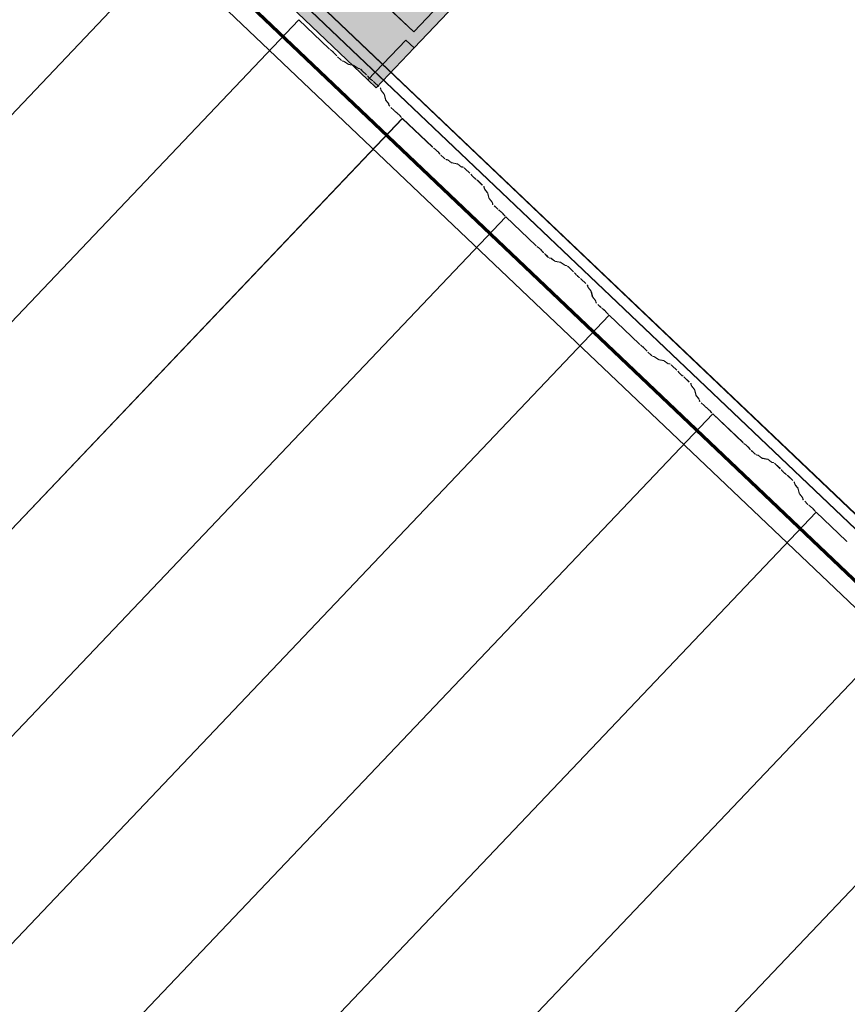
# Model space of a CAD drawing. Header units: metres. Extents: x 32343131.6 to 32343183.7, y 5699223.3 to 5699275.1.
# Tile 175 of 190: x 32343170.2 to 32343172.3, y 5699251 to 5699253.6. Entities that reach past the tile are written whole.
import ezdxf

# ---------------------------------------------------------------- set-up
doc = ezdxf.new("R2010")
doc.units = ezdxf.units.M
for name, color, linetype, lineweight in [('0-1', 7, 'Continuous', 5), ('A-DETL-GENF', 7, 'Continuous', 18), ('E-LITE-EQPM', 7, 'Continuous', 50)]:
    doc.layers.add(name, color=color, linetype=linetype, lineweight=lineweight)
for name, color, linetype, lineweight, true_color in [('A-DETL-GENF-1', 2, 'Continuous', 50, 0xffff00), ('A-DETL-GENF-2', 9, 'Continuous', 50, 0x808080), ('A-ROOF-1', 7, 'Continuous', 5, 0xcccccc), ('E-POWR-CNDT-1', 5, 'Continuous', 70, 0x0000ff), ('S-BEAM-1', 7, 'Continuous', 5, 0xcccccc)]:
    doc.layers.add(name, color=color, linetype=linetype, lineweight=lineweight, true_color=true_color)

# ---------------------------------------------------------------- blocks, each defined once
blk = doc.blocks.new('Wasserleitblech - Wasserleitblech-3545865-TGA_190_LP5_GR_DA-TGA-01_G_')
at = {"layer": 'A-ROOF-1'}
for p, q in [((105.953, -7.7157), (71.177, 25.3695)), ((71.1777, 25.3702), (105.9537, -7.715)), ((105.9336, -7.7361), (71.1576, 25.3491)), ((105.9341, -7.7355), (71.1582, 25.3497)), ((97.0963, 0.4653), (91.352, 5.9303)), ((97.0963, 0.4653), (91.352, 5.9303))]:
    blk.add_line(p, q, dxfattribs=at)
blk = doc.blocks.new('ARC_190_LPX_FM_Stellplätze_rvt-1-TGA_190_LP5_GR_DA-TGA-01_G_')
at = {"layer": 'S-BEAM-1'}
for p, q in [((32343162.3711, 5699245.1439), (32343170.6334, 5699253.8284)), ((32343162.3711, 5699245.1439), (32343170.6334, 5699253.8284)), ((32343162.3712, 5699245.144), (32343170.6334, 5699253.8285)), ((32343162.3712, 5699245.144), (32343170.6334, 5699253.8285)), ((32343162.6428, 5699244.8854), (32343170.905, 5699253.5699)), ((32343162.6428, 5699244.8854), (32343170.905, 5699253.5699)), ((32343162.6429, 5699244.8855), (32343170.9051, 5699253.57)), ((32343162.6429, 5699244.8855), (32343170.9051, 5699253.57)), ((32343170.905, 5699253.5699), (32343170.9051, 5699253.57)), ((32343170.9051, 5699253.57), (32343170.905, 5699253.5699)), ((32343170.9839, 5699253.4949), (32343170.905, 5699253.5699)), ((32343170.9051, 5699253.57), (32343170.984, 5699253.495)), ((32343170.9871, 5699253.4922), (32343170.9919, 5699253.4884)), ((32343170.9926, 5699253.4876), (32343170.9878, 5699253.4914)), ((32343171.0028, 5699253.4772), (32343170.9987, 5699253.4818)), ((32343170.9996, 5699253.4811), (32343171.0036, 5699253.4766)), ((32343171.014, 5699253.4663), (32343171.0065, 5699253.4734)), ((32343171.0066, 5699253.4735), (32343171.0141, 5699253.4664)), ((32343171.0187, 5699253.4626), (32343171.0231, 5699253.4617)), ((32343171.0242, 5699253.4607), (32343171.0198, 5699253.4616)), ((32343171.0241, 5699253.4611), (32343171.0333, 5699253.4545)), ((32343171.0342, 5699253.4535), (32343171.025, 5699253.4602)), ((32343171.0341, 5699253.454), (32343171.0486, 5699253.4511)), ((32343171.0497, 5699253.45), (32343171.0352, 5699253.453)), ((32343171.0496, 5699253.4505), (32343171.0588, 5699253.4438)), ((32343171.0597, 5699253.4429), (32343171.0505, 5699253.4496)), ((32343171.0596, 5699253.4434), (32343171.0646, 5699253.4424)), ((32343171.0656, 5699253.4413), (32343171.0607, 5699253.4423)), ((32343171.0826, 5699253.4258), (32343171.0702, 5699253.4375)), ((32343171.0703, 5699253.4376), (32343171.0826, 5699253.4259)), ((32343171.0878, 5699253.42), (32343171.086, 5699253.4222)), ((32343171.0869, 5699253.4214), (32343171.0887, 5699253.4192)), ((32343171.0959, 5699253.4124), (32343171.0982, 5699253.4107)), ((32343171.099, 5699253.4098), (32343171.0968, 5699253.4115)), ((32343171.1151, 5699253.3949), (32343171.1028, 5699253.4066)), ((32343171.1029, 5699253.4067), (32343171.1152, 5699253.3949)), ((32343171.1203, 5699253.3856), (32343171.1191, 5699253.3904)), ((32343171.1202, 5699253.3894), (32343171.1214, 5699253.3845)), ((32343171.1281, 5699253.3757), (32343171.121, 5699253.3846)), ((32343171.1219, 5699253.3838), (32343171.1291, 5699253.3749)), ((32343171.1322, 5699253.3606), (32343171.1286, 5699253.3749)), ((32343171.1297, 5699253.3739), (32343171.1333, 5699253.3596)), ((32343171.14, 5699253.3508), (32343171.1329, 5699253.3597)), ((32343171.1338, 5699253.3589), (32343171.1409, 5699253.35)), ((32343171.1416, 5699253.3456), (32343171.1405, 5699253.35)), ((32343171.1416, 5699253.349), (32343171.1427, 5699253.3446)), ((32343171.1541, 5699253.333), (32343171.1466, 5699253.3401)), ((32343171.1467, 5699253.3402), (32343171.1542, 5699253.3331)), ((32343162.9144, 5699244.6269), (32343171.1767, 5699253.3114)), ((32343162.9144, 5699244.6269), (32343171.1767, 5699253.3114)), ((32343162.9145, 5699244.627), (32343171.1768, 5699253.3115)), ((32343162.9145, 5699244.627), (32343171.1768, 5699253.3115)), ((32343171.1574, 5699253.3302), (32343171.1621, 5699253.3264)), ((32343171.1628, 5699253.3256), (32343171.1581, 5699253.3294)), ((32343171.173, 5699253.3152), (32343171.169, 5699253.3198)), ((32343171.1698, 5699253.3191), (32343171.1739, 5699253.3146)), ((32343171.1767, 5699253.3114), (32343171.1768, 5699253.3115)), ((32343171.1768, 5699253.3115), (32343171.1767, 5699253.3114)), ((32343171.2555, 5699253.2365), (32343171.1767, 5699253.3114)), ((32343171.1768, 5699253.3115), (32343171.2556, 5699253.2366)), ((32343171.2588, 5699253.2337), (32343171.2636, 5699253.2299)), ((32343171.2643, 5699253.2291), (32343171.2595, 5699253.2329)), ((32343171.2745, 5699253.2187), (32343171.2704, 5699253.2233)), ((32343171.2713, 5699253.2226), (32343171.2753, 5699253.2181)), ((32343171.2782, 5699253.215), (32343171.2858, 5699253.2079)), ((32343171.2857, 5699253.2078), (32343171.2782, 5699253.2149)), ((32343171.2904, 5699253.2041), (32343171.2948, 5699253.2032)), ((32343171.2959, 5699253.2022), (32343171.2914, 5699253.2031)), ((32343171.2958, 5699253.2026), (32343171.305, 5699253.196)), ((32343171.3059, 5699253.1951), (32343171.2967, 5699253.2017)), ((32343171.3058, 5699253.1955), (32343171.3203, 5699253.1926)), ((32343171.3214, 5699253.1915), (32343171.3069, 5699253.1945)), ((32343171.3213, 5699253.192), (32343171.3305, 5699253.1853)), ((32343171.3314, 5699253.1844), (32343171.3222, 5699253.1911)), ((32343171.3313, 5699253.1849), (32343171.3362, 5699253.1839)), ((32343171.3373, 5699253.1828), (32343171.3324, 5699253.1838)), ((32343171.3542, 5699253.1673), (32343171.3419, 5699253.1791)), ((32343171.342, 5699253.1792), (32343171.3543, 5699253.1674)), ((32343171.3595, 5699253.1616), (32343171.3577, 5699253.1638)), ((32343171.3586, 5699253.163), (32343171.3604, 5699253.1608)), ((32343171.3676, 5699253.1539), (32343171.3699, 5699253.1523)), ((32343171.3707, 5699253.1514), (32343171.3684, 5699253.153)), ((32343171.3868, 5699253.1364), (32343171.3745, 5699253.1481)), ((32343171.3746, 5699253.1482), (32343171.3869, 5699253.1365)), ((32343171.392, 5699253.1271), (32343171.3908, 5699253.132)), ((32343171.3919, 5699253.1309), (32343171.3931, 5699253.1261)), ((32343171.3998, 5699253.1172), (32343171.3927, 5699253.1261)), ((32343171.3936, 5699253.1253), (32343171.4007, 5699253.1164)), ((32343171.4039, 5699253.1022), (32343171.4003, 5699253.1165)), ((32343171.4014, 5699253.1155), (32343171.405, 5699253.1012)), ((32343171.4117, 5699253.0923), (32343171.4046, 5699253.1012)), ((32343171.4055, 5699253.1004), (32343171.4126, 5699253.0915)), ((32343171.4133, 5699253.0872), (32343171.4122, 5699253.0916)), ((32343171.4133, 5699253.0905), (32343171.4144, 5699253.0861)), ((32343171.4258, 5699253.0745), (32343171.4183, 5699253.0816)), ((32343171.4184, 5699253.0817), (32343171.4259, 5699253.0746)), ((32343163.1861, 5699244.3685), (32343171.4484, 5699253.053)), ((32343163.1861, 5699244.3685), (32343171.4484, 5699253.053)), ((32343163.1862, 5699244.3685), (32343171.4485, 5699253.0531)), ((32343163.1862, 5699244.3685), (32343171.4485, 5699253.0531)), ((32343171.4291, 5699253.0718), (32343171.4338, 5699253.068)), ((32343171.4345, 5699253.0672), (32343171.4298, 5699253.071)), ((32343171.4447, 5699253.0568), (32343171.4407, 5699253.0613)), ((32343171.4415, 5699253.0607), (32343171.4455, 5699253.0561)), ((32343171.4484, 5699253.053), (32343171.4485, 5699253.0531)), ((32343171.4485, 5699253.0531), (32343171.4484, 5699253.053)), ((32343171.5272, 5699252.978), (32343171.4484, 5699253.053)), ((32343171.4485, 5699253.0531), (32343171.5273, 5699252.9781)), ((32343171.5305, 5699252.9753), (32343171.5353, 5699252.9715)), ((32343171.536, 5699252.9707), (32343171.5312, 5699252.9745)), ((32343171.5461, 5699252.9603), (32343171.5421, 5699252.9648)), ((32343171.5429, 5699252.9642), (32343171.547, 5699252.9596)), ((32343171.5574, 5699252.9493), (32343171.5498, 5699252.9565)), ((32343171.5499, 5699252.9566), (32343171.5575, 5699252.9494)), ((32343171.5621, 5699252.9456), (32343171.5665, 5699252.9447)), ((32343171.5676, 5699252.9437), (32343171.5631, 5699252.9446)), ((32343171.5675, 5699252.9442), (32343171.5767, 5699252.9375)), ((32343171.5776, 5699252.9366), (32343171.5684, 5699252.9432)), ((32343171.5775, 5699252.937), (32343171.592, 5699252.9341)), ((32343171.5931, 5699252.9331), (32343171.5786, 5699252.936)), ((32343171.593, 5699252.9335), (32343171.6022, 5699252.9269)), ((32343171.6031, 5699252.9259), (32343171.5938, 5699252.9326)), ((32343171.603, 5699252.9264), (32343171.6079, 5699252.9254)), ((32343171.609, 5699252.9244), (32343171.6041, 5699252.9254)), ((32343171.6259, 5699252.9089), (32343171.6136, 5699252.9206)), ((32343171.6137, 5699252.9207), (32343171.626, 5699252.909)), ((32343171.6312, 5699252.9031), (32343171.6294, 5699252.9053)), ((32343171.6303, 5699252.9045), (32343171.6321, 5699252.9023)), ((32343171.6393, 5699252.8955), (32343171.6416, 5699252.8938)), ((32343171.6424, 5699252.8929), (32343171.6401, 5699252.8946)), ((32343171.6462, 5699252.8897), (32343171.6586, 5699252.878)), ((32343171.6585, 5699252.8779), (32343171.6462, 5699252.8896)), ((32343171.6637, 5699252.8686), (32343171.6625, 5699252.8735)), ((32343171.6636, 5699252.8725), (32343171.6648, 5699252.8676)), ((32343171.6715, 5699252.8588), (32343171.6644, 5699252.8676)), ((32343171.6653, 5699252.8668), (32343171.6724, 5699252.8579)), ((32343171.6756, 5699252.8437), (32343171.672, 5699252.858)), ((32343171.6731, 5699252.857), (32343171.6767, 5699252.8427)), ((32343171.6834, 5699252.8339), (32343171.6762, 5699252.8427)), ((32343171.6772, 5699252.8419), (32343171.6843, 5699252.833)), ((32343171.685, 5699252.8287), (32343171.6839, 5699252.8331)), ((32343171.685, 5699252.8321), (32343171.6861, 5699252.8277)), ((32343171.6975, 5699252.816), (32343171.69, 5699252.8232)), ((32343171.6901, 5699252.8232), (32343171.6976, 5699252.8161)), ((32343163.4578, 5699244.11), (32343171.7201, 5699252.7945)), ((32343163.4578, 5699244.11), (32343171.7201, 5699252.7945)), ((32343163.4579, 5699244.1101), (32343171.7202, 5699252.7946)), ((32343163.4579, 5699244.1101), (32343171.7202, 5699252.7946)), ((32343171.7008, 5699252.8133), (32343171.7055, 5699252.8095)), ((32343171.7062, 5699252.8087), (32343171.7015, 5699252.8125)), ((32343171.7164, 5699252.7983), (32343171.7124, 5699252.8028)), ((32343171.7132, 5699252.8022), (32343171.7172, 5699252.7976)), ((32343171.7201, 5699252.7945), (32343171.7202, 5699252.7946)), ((32343171.7202, 5699252.7946), (32343171.7201, 5699252.7945)), ((32343171.7989, 5699252.7195), (32343171.7201, 5699252.7945)), ((32343171.7202, 5699252.7946), (32343171.799, 5699252.7196)), ((32343171.8022, 5699252.7168), (32343171.8069, 5699252.713)), ((32343171.8077, 5699252.7122), (32343171.8029, 5699252.716)), ((32343171.8178, 5699252.7018), (32343171.8138, 5699252.7063)), ((32343171.8146, 5699252.7057), (32343171.8187, 5699252.7011)), ((32343171.829, 5699252.6908), (32343171.8215, 5699252.698)), ((32343171.8216, 5699252.6981), (32343171.8291, 5699252.6909)), ((32343171.8338, 5699252.6872), (32343171.8382, 5699252.6863)), ((32343171.8393, 5699252.6852), (32343171.8348, 5699252.6861)), ((32343171.8392, 5699252.6857), (32343171.8484, 5699252.679)), ((32343171.8493, 5699252.6781), (32343171.8401, 5699252.6848)), ((32343171.8492, 5699252.6786), (32343171.8637, 5699252.6756)), ((32343171.8647, 5699252.6746), (32343171.8503, 5699252.6775)), ((32343171.8647, 5699252.675), (32343171.8739, 5699252.6684)), ((32343171.8747, 5699252.6675), (32343171.8655, 5699252.6741)), ((32343171.8747, 5699252.6679), (32343171.8796, 5699252.6669)), ((32343171.8807, 5699252.6659), (32343171.8757, 5699252.6669)), ((32343171.8976, 5699252.6504), (32343171.8853, 5699252.6621)), ((32343171.8854, 5699252.6622), (32343171.8977, 5699252.6505)), ((32343171.9028, 5699252.6446), (32343171.9011, 5699252.6468)), ((32343171.902, 5699252.646), (32343171.9038, 5699252.6438)), ((32343171.911, 5699252.637), (32343171.9133, 5699252.6353)), ((32343171.9141, 5699252.6344), (32343171.9118, 5699252.6361)), ((32343171.9302, 5699252.6194), (32343171.9178, 5699252.6311)), ((32343171.9179, 5699252.6312), (32343171.9303, 5699252.6195)), ((32343171.9354, 5699252.6101), (32343171.9342, 5699252.615)), ((32343171.9353, 5699252.614), (32343171.9365, 5699252.6091)), ((32343171.9431, 5699252.6003), (32343171.936, 5699252.6092)), ((32343171.937, 5699252.6083), (32343171.9441, 5699252.5995)), ((32343171.9473, 5699252.5852), (32343171.9437, 5699252.5995)), ((32343171.9447, 5699252.5985), (32343171.9484, 5699252.5842)), ((32343171.955, 5699252.5754), (32343171.9479, 5699252.5842)), ((32343171.9489, 5699252.5834), (32343171.956, 5699252.5746)), ((32343171.9567, 5699252.5702), (32343171.9556, 5699252.5746)), ((32343171.9566, 5699252.5736), (32343171.9578, 5699252.5692)), ((32343171.9692, 5699252.5575), (32343171.9617, 5699252.5647)), ((32343171.9618, 5699252.5648), (32343171.9693, 5699252.5576)), ((32343163.7295, 5699243.8515), (32343171.9918, 5699252.536)), ((32343163.7295, 5699243.8515), (32343171.9918, 5699252.536)), ((32343163.7296, 5699243.8516), (32343171.9919, 5699252.5361)), ((32343163.7296, 5699243.8516), (32343171.9919, 5699252.5361)), ((32343171.9724, 5699252.5548), (32343171.9772, 5699252.551)), ((32343171.9779, 5699252.5502), (32343171.9732, 5699252.554)), ((32343171.9881, 5699252.5398), (32343171.9841, 5699252.5444)), ((32343171.9849, 5699252.5437), (32343171.9889, 5699252.5391)), ((32343171.9918, 5699252.536), (32343171.9919, 5699252.5361)), ((32343171.9919, 5699252.5361), (32343171.9918, 5699252.536)), ((32343172.0706, 5699252.461), (32343171.9918, 5699252.536)), ((32343171.9919, 5699252.5361), (32343172.0707, 5699252.4611)), ((32343172.0739, 5699252.4583), (32343172.0786, 5699252.4545)), ((32343172.0793, 5699252.4537), (32343172.0746, 5699252.4575)), ((32343172.0895, 5699252.4433), (32343172.0855, 5699252.4479)), ((32343172.0863, 5699252.4472), (32343172.0903, 5699252.4426)), ((32343172.1007, 5699252.4324), (32343172.0932, 5699252.4395)), ((32343172.0933, 5699252.4396), (32343172.1008, 5699252.4325)), ((32343172.1054, 5699252.4287), (32343172.1099, 5699252.4278)), ((32343172.111, 5699252.4268), (32343172.1065, 5699252.4277)), ((32343172.1109, 5699252.4272), (32343172.1201, 5699252.4205)), ((32343172.121, 5699252.4196), (32343172.1118, 5699252.4263)), ((32343172.1209, 5699252.4201), (32343172.1354, 5699252.4171)), ((32343172.1364, 5699252.4161), (32343172.122, 5699252.419)), ((32343172.1364, 5699252.4166), (32343172.1456, 5699252.4099)), ((32343172.1464, 5699252.409), (32343172.1372, 5699252.4156)), ((32343172.1464, 5699252.4094), (32343172.1513, 5699252.4084)), ((32343172.1524, 5699252.4074), (32343172.1474, 5699252.4084)), ((32343172.1693, 5699252.3919), (32343172.157, 5699252.4036)), ((32343172.1571, 5699252.4037), (32343172.1694, 5699252.392)), ((32343172.1745, 5699252.3861), (32343172.1727, 5699252.3883)), ((32343172.1737, 5699252.3875), (32343172.1755, 5699252.3853)), ((32343172.1827, 5699252.3785), (32343172.1849, 5699252.3768)), ((32343172.1858, 5699252.3759), (32343172.1835, 5699252.3776)), ((32343172.2019, 5699252.3609), (32343172.1895, 5699252.3727)), ((32343172.1896, 5699252.3728), (32343172.2019, 5699252.361)), ((32343172.2071, 5699252.3516), (32343172.2059, 5699252.3565)), ((32343172.2069, 5699252.3555), (32343172.2082, 5699252.3506)), ((32343172.2148, 5699252.3418), (32343172.2077, 5699252.3507)), ((32343172.2087, 5699252.3499), (32343172.2158, 5699252.341)), ((32343172.219, 5699252.3267), (32343172.2153, 5699252.341)), ((32343172.2164, 5699252.34), (32343172.2201, 5699252.3257)), ((32343172.2267, 5699252.3169), (32343172.2196, 5699252.3258)), ((32343172.2206, 5699252.3249), (32343172.2277, 5699252.3161)), ((32343172.2284, 5699252.3117), (32343172.2272, 5699252.3161)), ((32343172.2283, 5699252.3151), (32343172.2294, 5699252.3107)), ((32343172.2334, 5699252.3063), (32343172.241, 5699252.2991)), ((32343172.2409, 5699252.299), (32343172.2334, 5699252.3062)), ((32343164.0012, 5699243.593), (32343172.2635, 5699252.2775)), ((32343164.0012, 5699243.593), (32343172.2635, 5699252.2775)), ((32343164.0013, 5699243.5931), (32343172.2636, 5699252.2776)), ((32343164.0013, 5699243.5931), (32343172.2636, 5699252.2776)), ((32343172.2441, 5699252.2963), (32343172.2489, 5699252.2925)), ((32343172.2496, 5699252.2917), (32343172.2448, 5699252.2955)), ((32343172.2598, 5699252.2813), (32343172.2557, 5699252.2859)), ((32343172.2566, 5699252.2852), (32343172.2606, 5699252.2807)), ((32343172.2635, 5699252.2775), (32343172.2636, 5699252.2776)), ((32343172.2636, 5699252.2776), (32343172.2635, 5699252.2775)), ((32343172.3423, 5699252.2025), (32343172.2635, 5699252.2775)), ((32343172.2636, 5699252.2776), (32343172.3424, 5699252.2026)), ((32343164.2729, 5699243.3345), (32343172.5352, 5699252.0191)), ((32343164.2729, 5699243.3345), (32343172.5352, 5699252.0191)), ((32343164.273, 5699243.3346), (32343172.5353, 5699252.0192)), ((32343164.273, 5699243.3346), (32343172.5353, 5699252.0192)), ((32343164.5446, 5699243.0761), (32343172.8069, 5699251.7606)), ((32343164.5446, 5699243.0761), (32343172.8069, 5699251.7606)), ((32343164.5447, 5699243.0762), (32343172.8069, 5699251.7607)), ((32343164.5447, 5699243.0762), (32343172.8069, 5699251.7607))]:
    blk.add_line(p, q, dxfattribs=at)
for centre, major_axis, ratio, start_param, end_param in [((32343170.9843, 5699253.4954), (-0.00543, 0.00517), 0.087156, 1.570796, 2.355303), ((32343170.9843, 5699253.4954), (-0.00435, 0.00414), 0.087156, 1.570796, 2.355298), ((32343170.9954, 5699253.4844), (-0.00543, 0.00517), 0.087156, 3.927883, 5.496895), ((32343170.9954, 5699253.4844), (-0.00435, 0.00414), 0.087156, 3.927883, 5.496895), ((32343171.0069, 5699253.4739), (-0.00543, 0.00517), 0.087156, 0.786293, 1.570797), ((32343171.0069, 5699253.4739), (-0.00435, 0.00414), 0.087156, 0.78629, 1.570797), ((32343171.0144, 5699253.4668), (-0.00543, 0.00517), 0.087156, 1.570797, 3.003604), ((32343171.0144, 5699253.4668), (-0.00435, 0.00414), 0.087156, 1.570797, 3.003603), ((32343171.0285, 5699253.4565), (-0.00543, 0.00517), 0.087156, 5.711274, 6.145196), ((32343171.0285, 5699253.4565), (-0.00435, 0.00414), 0.087156, 5.711273, 6.145197), ((32343171.0299, 5699253.4581), (-0.00435, 0.00414), 0.087156, 2.569681, 3.003601), ((32343171.0299, 5699253.4581), (-0.00543, 0.00517), 0.087156, 2.569685, 3.003603), ((32343171.0539, 5699253.4459), (-0.00543, 0.00517), 0.087156, 5.711274, 6.145196), ((32343171.0539, 5699253.4459), (-0.00435, 0.00414), 0.087156, 5.711273, 6.145199), ((32343171.0554, 5699253.4475), (-0.00435, 0.00414), 0.087156, 2.56968, 3.0036), ((32343171.0554, 5699253.4475), (-0.00543, 0.00517), 0.087156, 2.569685, 3.003604), ((32343171.0699, 5699253.4372), (-0.00543, 0.00517), 0.087156, 4.712389, 6.145196), ((32343171.0699, 5699253.4372), (-0.00435, 0.00414), 0.087156, 4.712389, 6.145195), ((32343171.0822, 5699253.4254), (-0.00435, 0.00414), 0.087156, 3.74101, 4.712389), ((32343171.0822, 5699253.4254), (-0.00543, 0.00517), 0.087156, 3.741008, 4.712389), ((32343171.0925, 5699253.416), (-0.00543, 0.00517), 0.087155, 0.599417, 2.542176), ((32343171.0925, 5699253.416), (-0.00435, 0.00414), 0.087156, 0.599417, 2.542181), ((32343171.1024, 5699253.4062), (-0.00543, 0.00517), 0.087155, 4.712389, 5.683768), ((32343171.1024, 5699253.4062), (-0.00435, 0.00414), 0.087156, 4.712389, 5.683771), ((32343171.1147, 5699253.3945), (-0.00435, 0.00414), 0.087156, 3.279581, 4.712389), ((32343171.1147, 5699253.3945), (-0.00543, 0.00517), 0.087156, 3.279587, 4.712389), ((32343171.1258, 5699253.3805), (-0.00543, 0.00517), 0.087156, 0.137992, 0.571912), ((32343171.1258, 5699253.3805), (-0.00435, 0.00414), 0.087156, 0.137989, 0.571915), ((32343171.1242, 5699253.379), (-0.00435, 0.00414), 0.087156, 3.279581, 3.713501), ((32343171.1242, 5699253.379), (-0.00543, 0.00517), 0.087155, 3.279583, 3.713505), ((32343171.1377, 5699253.3556), (-0.00543, 0.00517), 0.087156, 0.137993, 0.571912), ((32343171.1377, 5699253.3556), (-0.00435, 0.00414), 0.087156, 0.137989, 0.571913), ((32343171.1361, 5699253.3541), (-0.00435, 0.00414), 0.087156, 3.279581, 3.713507), ((32343171.1361, 5699253.3541), (-0.00543, 0.00517), 0.087156, 3.279583, 3.713505), ((32343171.1471, 5699253.3406), (-0.00543, 0.00517), 0.087156, 0.137994, 1.570796), ((32343171.1471, 5699253.3406), (-0.00435, 0.00414), 0.087156, 0.137988, 1.570796), ((32343171.1546, 5699253.3334), (-0.00543, 0.00517), 0.087156, 1.570796, 2.355303), ((32343171.1546, 5699253.3334), (-0.00435, 0.00414), 0.087156, 1.570796, 2.355299), ((32343171.1657, 5699253.3225), (-0.00543, 0.00517), 0.087156, 3.92788, 5.496895), ((32343171.1657, 5699253.3225), (-0.00435, 0.00414), 0.087156, 3.927883, 5.496898), ((32343171.1772, 5699253.3119), (-0.00543, 0.00517), 0.087156, 0.786289, 1.570796), ((32343171.1772, 5699253.3119), (-0.00435, 0.00414), 0.087156, 0.78629, 1.570796), ((32343171.256, 5699253.2369), (-0.00543, 0.00517), 0.087156, 1.570796, 2.355303), ((32343171.256, 5699253.2369), (-0.00435, 0.00414), 0.087155, 1.570796, 2.355298), ((32343171.2671, 5699253.226), (-0.00543, 0.00517), 0.087156, 3.927882, 5.496895), ((32343171.2671, 5699253.226), (-0.00435, 0.00414), 0.087156, 3.927882, 5.496894), ((32343171.2786, 5699253.2154), (-0.00543, 0.00517), 0.087156, 0.786292, 1.570796), ((32343171.2786, 5699253.2154), (-0.00435, 0.00414), 0.087156, 0.78629, 1.570796), ((32343171.2861, 5699253.2083), (-0.00543, 0.00517), 0.087156, 1.570797, 3.003604), ((32343171.2861, 5699253.2083), (-0.00435, 0.00414), 0.087156, 1.570797, 3.003601), ((32343171.3001, 5699253.198), (-0.00543, 0.00517), 0.087156, 5.711274, 6.145196), ((32343171.3001, 5699253.198), (-0.00435, 0.00414), 0.087156, 5.711273, 6.1452), ((32343171.3016, 5699253.1997), (-0.00435, 0.00414), 0.087156, 2.569681, 3.003605), ((32343171.3016, 5699253.1997), (-0.00543, 0.00517), 0.087156, 2.569682, 3.003603), ((32343171.3256, 5699253.1874), (-0.00543, 0.00517), 0.087156, 5.711274, 6.145196), ((32343171.3256, 5699253.1874), (-0.00435, 0.00414), 0.087156, 5.711273, 6.145197), ((32343171.327, 5699253.189), (-0.00435, 0.00414), 0.087156, 2.569681, 3.003602), ((32343171.327, 5699253.189), (-0.00543, 0.00517), 0.087156, 2.569685, 3.003603), ((32343171.3416, 5699253.1787), (-0.00543, 0.00517), 0.087156, 4.712389, 6.145196), ((32343171.3416, 5699253.1787), (-0.00435, 0.00414), 0.087156, 4.712389, 6.145196), ((32343171.3539, 5699253.167), (-0.00435, 0.00414), 0.087156, 3.741009, 4.712389), ((32343171.3539, 5699253.167), (-0.00543, 0.00517), 0.087156, 3.741008, 4.712389), ((32343171.3642, 5699253.1576), (-0.00543, 0.00517), 0.087156, 0.599418, 2.542176), ((32343171.3642, 5699253.1576), (-0.00435, 0.00414), 0.087155, 0.599418, 2.542176), ((32343171.3741, 5699253.1477), (-0.00543, 0.00517), 0.087155, 4.712389, 5.683768), ((32343171.3741, 5699253.1477), (-0.00435, 0.00414), 0.087156, 4.712389, 5.683765), ((32343171.3864, 5699253.136), (-0.00435, 0.00414), 0.087156, 3.279581, 4.712389), ((32343171.3864, 5699253.136), (-0.00543, 0.00517), 0.087156, 3.279584, 4.712389), ((32343171.3975, 5699253.122), (-0.00543, 0.00517), 0.087156, 0.137992, 0.571912), ((32343171.3975, 5699253.122), (-0.00435, 0.00414), 0.087155, 0.13799, 0.571917), ((32343171.3959, 5699253.1205), (-0.00435, 0.00414), 0.087156, 3.279581, 3.713503), ((32343171.3959, 5699253.1205), (-0.00543, 0.00517), 0.087155, 3.279582, 3.713505), ((32343171.4094, 5699253.0971), (-0.00543, 0.00517), 0.087156, 0.13799, 0.571912), ((32343171.4094, 5699253.0971), (-0.00435, 0.00414), 0.087156, 0.137989, 0.571914), ((32343171.4078, 5699253.0956), (-0.00435, 0.00414), 0.087156, 3.279581, 3.713502), ((32343171.4078, 5699253.0956), (-0.00543, 0.00517), 0.087156, 3.279581, 3.713505), ((32343171.4187, 5699253.0821), (-0.00543, 0.00517), 0.087156, 0.137994, 1.570796), ((32343171.4187, 5699253.0821), (-0.00435, 0.00414), 0.087156, 0.137989, 1.570796), ((32343171.4263, 5699253.075), (-0.00543, 0.00517), 0.087156, 1.570797, 2.355303), ((32343171.4263, 5699253.075), (-0.00435, 0.00414), 0.087156, 1.570797, 2.355304), ((32343171.4374, 5699253.064), (-0.00543, 0.00517), 0.087156, 3.927882, 5.496895), ((32343171.4374, 5699253.064), (-0.00435, 0.00414), 0.087156, 3.927883, 5.496898), ((32343171.4489, 5699253.0534), (-0.00543, 0.00517), 0.087156, 0.786287, 1.570796), ((32343171.4489, 5699253.0534), (-0.00435, 0.00414), 0.087156, 0.78629, 1.570796), ((32343171.5277, 5699252.9785), (-0.00543, 0.00517), 0.087156, 1.570796, 2.355303), ((32343171.5277, 5699252.9785), (-0.00435, 0.00414), 0.087156, 1.570796, 2.355306), ((32343171.5388, 5699252.9675), (-0.00543, 0.00517), 0.087156, 3.927883, 5.496895), ((32343171.5388, 5699252.9675), (-0.00435, 0.00414), 0.087156, 3.927883, 5.496894), ((32343171.5503, 5699252.9569), (-0.00543, 0.00517), 0.087156, 0.786289, 1.570796), ((32343171.5503, 5699252.9569), (-0.00435, 0.00414), 0.087156, 0.78629, 1.570796), ((32343171.5578, 5699252.9498), (-0.00543, 0.00517), 0.087156, 1.570796, 3.003604), ((32343171.5578, 5699252.9498), (-0.00435, 0.00414), 0.087156, 1.570796, 3.003607), ((32343171.5718, 5699252.9396), (-0.00543, 0.00517), 0.087156, 5.711274, 6.145196), ((32343171.5718, 5699252.9396), (-0.00435, 0.00414), 0.087156, 5.711273, 6.145199), ((32343171.5733, 5699252.9412), (-0.00435, 0.00414), 0.087156, 2.56968, 3.003606), ((32343171.5733, 5699252.9412), (-0.00543, 0.00517), 0.087156, 2.569681, 3.003604), ((32343171.5973, 5699252.9289), (-0.00543, 0.00517), 0.087156, 5.711274, 6.145196), ((32343171.5973, 5699252.9289), (-0.00435, 0.00414), 0.087156, 5.711273, 6.145198), ((32343171.5987, 5699252.9305), (-0.00435, 0.00414), 0.087156, 2.569681, 3.003605), ((32343171.5987, 5699252.9305), (-0.00543, 0.00517), 0.087156, 2.569683, 3.003603), ((32343171.6132, 5699252.9202), (-0.00543, 0.00517), 0.087156, 4.712389, 6.145196), ((32343171.6132, 5699252.9202), (-0.00435, 0.00414), 0.087156, 4.712389, 6.145196), ((32343171.6256, 5699252.9085), (-0.00435, 0.00414), 0.087156, 3.741009, 4.712389), ((32343171.6256, 5699252.9085), (-0.00543, 0.00517), 0.087156, 3.741008, 4.712389), ((32343171.6359, 5699252.8991), (-0.00543, 0.00517), 0.087156, 0.599419, 2.542175), ((32343171.6359, 5699252.8991), (-0.00435, 0.00414), 0.087156, 0.599417, 2.542175), ((32343171.6458, 5699252.8892), (-0.00543, 0.00517), 0.087156, 4.712389, 5.683768), ((32343171.6458, 5699252.8892), (-0.00435, 0.00414), 0.087156, 4.712389, 5.68377), ((32343171.6581, 5699252.8775), (-0.00435, 0.00414), 0.087155, 3.279582, 4.712389), ((32343171.6581, 5699252.8775), (-0.00543, 0.00517), 0.087156, 3.279579, 4.712389), ((32343171.6692, 5699252.8635), (-0.00543, 0.00517), 0.087155, 0.137991, 0.571912), ((32343171.6692, 5699252.8635), (-0.00435, 0.00414), 0.087156, 0.137988, 0.571913), ((32343171.6676, 5699252.862), (-0.00435, 0.00414), 0.087155, 3.279582, 3.713505), ((32343171.6676, 5699252.862), (-0.00543, 0.00517), 0.087156, 3.279581, 3.713505), ((32343171.6811, 5699252.8386), (-0.00543, 0.00517), 0.087156, 0.137988, 0.571912), ((32343171.6811, 5699252.8386), (-0.00435, 0.00414), 0.087156, 0.137989, 0.571913), ((32343171.6795, 5699252.8371), (-0.00435, 0.00414), 0.087156, 3.279581, 3.713502), ((32343171.6795, 5699252.8371), (-0.00543, 0.00517), 0.087156, 3.27958, 3.713505), ((32343171.6904, 5699252.8236), (-0.00543, 0.00517), 0.087156, 0.13799, 1.570796), ((32343171.6904, 5699252.8236), (-0.00435, 0.00414), 0.087156, 0.137989, 1.570796), ((32343171.6979, 5699252.8165), (-0.00543, 0.00517), 0.087156, 1.570797, 2.355303), ((32343171.6979, 5699252.8165), (-0.00435, 0.00414), 0.087156, 1.570796, 2.355302), ((32343171.709, 5699252.8055), (-0.00543, 0.00517), 0.087156, 3.92788, 5.496895), ((32343171.709, 5699252.8055), (-0.00435, 0.00414), 0.087156, 3.927883, 5.496895), ((32343171.7206, 5699252.795), (-0.00543, 0.00517), 0.087156, 0.786288, 1.570796), ((32343171.7206, 5699252.795), (-0.00435, 0.00414), 0.087155, 0.786291, 1.570797), ((32343171.7994, 5699252.72), (-0.00543, 0.00517), 0.087155, 1.570797, 2.355303), ((32343171.7994, 5699252.72), (-0.00435, 0.00414), 0.087156, 1.570797, 2.355306), ((32343171.8105, 5699252.709), (-0.00543, 0.00517), 0.087156, 3.927884, 5.496895), ((32343171.8105, 5699252.709), (-0.00435, 0.00414), 0.087156, 3.927883, 5.496894), ((32343171.822, 5699252.6985), (-0.00543, 0.00517), 0.087156, 0.786291, 1.570796), ((32343171.822, 5699252.6985), (-0.00435, 0.00414), 0.087156, 0.78629, 1.570796), ((32343171.8295, 5699252.6913), (-0.00543, 0.00517), 0.087156, 1.570796, 3.003604), ((32343171.8295, 5699252.6913), (-0.00435, 0.00414), 0.087156, 1.570796, 3.003607), ((32343171.8435, 5699252.6811), (-0.00543, 0.00517), 0.087156, 5.711275, 6.145196), ((32343171.8435, 5699252.6811), (-0.00435, 0.00414), 0.087156, 5.711273, 6.145197), ((32343171.8449, 5699252.6827), (-0.00435, 0.00414), 0.087156, 2.569681, 3.003607), ((32343171.8449, 5699252.6827), (-0.00543, 0.00517), 0.087156, 2.569681, 3.003604), ((32343171.869, 5699252.6704), (-0.00543, 0.00517), 0.087156, 5.711275, 6.145196), ((32343171.869, 5699252.6704), (-0.00435, 0.00414), 0.087156, 5.711273, 6.145198), ((32343171.8704, 5699252.6721), (-0.00435, 0.00414), 0.087156, 2.56968, 3.003605), ((32343171.8704, 5699252.6721), (-0.00543, 0.00517), 0.087156, 2.569681, 3.003604), ((32343171.8849, 5699252.6617), (-0.00543, 0.00517), 0.087156, 4.712389, 6.145196), ((32343171.8849, 5699252.6617), (-0.00435, 0.00414), 0.087156, 4.712389, 6.145203), ((32343171.8973, 5699252.65), (-0.00435, 0.00414), 0.087155, 3.741011, 4.71239), ((32343171.8973, 5699252.65), (-0.00543, 0.00517), 0.087155, 3.741013, 4.71239), ((32343171.9076, 5699252.6406), (-0.00543, 0.00517), 0.087156, 0.599421, 2.542175), ((32343171.9076, 5699252.6406), (-0.00435, 0.00414), 0.087156, 0.599417, 2.542175), ((32343171.9175, 5699252.6308), (-0.00543, 0.00517), 0.087156, 4.712389, 5.683768), ((32343171.9175, 5699252.6308), (-0.00435, 0.00414), 0.087156, 4.712389, 5.68377), ((32343171.9298, 5699252.619), (-0.00435, 0.00414), 0.087155, 3.279582, 4.712389), ((32343171.9298, 5699252.619), (-0.00543, 0.00517), 0.087156, 3.27958, 4.712389), ((32343171.9409, 5699252.6051), (-0.00543, 0.00517), 0.087155, 0.137987, 0.571912), ((32343171.9409, 5699252.6051), (-0.00435, 0.00414), 0.087156, 0.137988, 0.571915), ((32343171.9393, 5699252.6036), (-0.00435, 0.00414), 0.087156, 3.279582, 3.713504), ((32343171.9393, 5699252.6036), (-0.00543, 0.00517), 0.087156, 3.279577, 3.713505), ((32343171.9527, 5699252.5801), (-0.00543, 0.00517), 0.087156, 0.137985, 0.571912), ((32343171.9527, 5699252.5801), (-0.00435, 0.00414), 0.087156, 0.137989, 0.571912), ((32343171.9512, 5699252.5786), (-0.00435, 0.00414), 0.087156, 3.279581, 3.713499), ((32343171.9512, 5699252.5786), (-0.00543, 0.00517), 0.087156, 3.279581, 3.713505), ((32343171.9621, 5699252.5651), (-0.00543, 0.00517), 0.087156, 0.137986, 1.570797), ((32343171.9621, 5699252.5651), (-0.00435, 0.00414), 0.087156, 0.137989, 1.570797), ((32343171.9696, 5699252.558), (-0.00543, 0.00517), 0.087156, 1.570796, 2.355302), ((32343171.9696, 5699252.558), (-0.00435, 0.00414), 0.087156, 1.570796, 2.355304), ((32343171.9807, 5699252.547), (-0.00543, 0.00517), 0.087156, 3.92788, 5.496895), ((32343171.9807, 5699252.547), (-0.00435, 0.00414), 0.087156, 3.927883, 5.496891), ((32343171.9922, 5699252.5365), (-0.00543, 0.00517), 0.087155, 0.786292, 1.570797), ((32343171.9922, 5699252.5365), (-0.00435, 0.00414), 0.087155, 0.78629, 1.570797), ((32343172.0711, 5699252.4615), (-0.00543, 0.00517), 0.087156, 1.570797, 2.355303), ((32343172.0711, 5699252.4615), (-0.00435, 0.00414), 0.087156, 1.570796, 2.355305), ((32343172.0822, 5699252.4505), (-0.00543, 0.00517), 0.087155, 3.927883, 5.496896), ((32343172.0822, 5699252.4505), (-0.00435, 0.00414), 0.087155, 3.927883, 5.496895), ((32343172.0937, 5699252.44), (-0.00543, 0.00517), 0.087156, 0.78629, 1.570797), ((32343172.0937, 5699252.44), (-0.00435, 0.00414), 0.087156, 0.78629, 1.570797), ((32343172.1012, 5699252.4328), (-0.00543, 0.00517), 0.087156, 1.570797, 3.003604), ((32343172.1012, 5699252.4328), (-0.00435, 0.00414), 0.087156, 1.570796, 3.003607), ((32343172.1152, 5699252.4226), (-0.00543, 0.00517), 0.087156, 5.711278, 6.145196), ((32343172.1152, 5699252.4226), (-0.00435, 0.00414), 0.087156, 5.711273, 6.145194), ((32343172.1166, 5699252.4242), (-0.00435, 0.00414), 0.087156, 2.569681, 3.003605), ((32343172.1166, 5699252.4242), (-0.00543, 0.00517), 0.087156, 2.56968, 3.003604), ((32343172.1407, 5699252.412), (-0.00543, 0.00517), 0.087156, 5.711271, 6.145196), ((32343172.1407, 5699252.412), (-0.00435, 0.00414), 0.087156, 5.711273, 6.145202), ((32343172.1421, 5699252.4136), (-0.00435, 0.00414), 0.087156, 2.569681, 3.003607), ((32343172.1421, 5699252.4136), (-0.00543, 0.00517), 0.087155, 2.569679, 3.003604), ((32343172.1566, 5699252.4033), (-0.00543, 0.00517), 0.087156, 4.712389, 6.145196), ((32343172.1566, 5699252.4033), (-0.00435, 0.00414), 0.087156, 4.712389, 6.1452), ((32343172.1689, 5699252.3915), (-0.00435, 0.00414), 0.087156, 3.74101, 4.71239), ((32343172.1689, 5699252.3915), (-0.00543, 0.00517), 0.087155, 3.741011, 4.71239), ((32343172.1793, 5699252.3821), (-0.00543, 0.00517), 0.087156, 0.599415, 2.542176), ((32343172.1793, 5699252.3821), (-0.00435, 0.00414), 0.087156, 0.599417, 2.542179), ((32343172.1892, 5699252.3723), (-0.00543, 0.00517), 0.087156, 4.712389, 5.683768), ((32343172.1892, 5699252.3723), (-0.00435, 0.00414), 0.087156, 4.712389, 5.68377), ((32343172.2015, 5699252.3606), (-0.00435, 0.00414), 0.087156, 3.279582, 4.712389), ((32343172.2015, 5699252.3606), (-0.00543, 0.00517), 0.087156, 3.27958, 4.712389), ((32343172.2125, 5699252.3466), (-0.00543, 0.00517), 0.087156, 0.137987, 0.571912), ((32343172.2125, 5699252.3466), (-0.00435, 0.00414), 0.087156, 0.137989, 0.571905), ((32343172.211, 5699252.3451), (-0.00435, 0.00414), 0.087156, 3.279581, 3.713505), ((32343172.211, 5699252.3451), (-0.00543, 0.00517), 0.087156, 3.279576, 3.713505), ((32343172.2244, 5699252.3217), (-0.00543, 0.00517), 0.087156, 0.137984, 0.571912), ((32343172.2244, 5699252.3217), (-0.00435, 0.00414), 0.087155, 0.137989, 0.571916), ((32343172.2229, 5699252.3202), (-0.00435, 0.00414), 0.087156, 3.279581, 3.713506), ((32343172.2229, 5699252.3202), (-0.00543, 0.00517), 0.087156, 3.279582, 3.713505), ((32343172.2338, 5699252.3067), (-0.00543, 0.00517), 0.087155, 0.137987, 1.570797), ((32343172.2338, 5699252.3067), (-0.00435, 0.00414), 0.087155, 0.137989, 1.570797), ((32343172.2413, 5699252.2995), (-0.00543, 0.00517), 0.087156, 1.570796, 2.355302), ((32343172.2413, 5699252.2995), (-0.00435, 0.00414), 0.087156, 1.570796, 2.355304), ((32343172.2524, 5699252.2885), (-0.00543, 0.00517), 0.087156, 3.927884, 5.496895), ((32343172.2524, 5699252.2885), (-0.00435, 0.00414), 0.087156, 3.927883, 5.496889), ((32343172.2639, 5699252.278), (-0.00543, 0.00517), 0.087155, 0.786292, 1.570797), ((32343172.2639, 5699252.278), (-0.00435, 0.00414), 0.087155, 0.78629, 1.570797), ((32343172.3427, 5699252.203), (-0.00543, 0.00517), 0.087156, 1.570796, 2.355302), ((32343172.3427, 5699252.203), (-0.00435, 0.00414), 0.087156, 1.570796, 2.355306)]:
    blk.add_ellipse(centre, major_axis=major_axis, ratio=ratio, start_param=start_param, end_param=end_param, dxfattribs=at)
at = {"layer": 'A-ROOF-1'}
blk.add_blockref('Wasserleitblech - Wasserleitblech-3545865-TGA_190_LP5_GR_DA-TGA-01_G_', (32343077.7673, 5699249.1855), dxfattribs=at)
blk = doc.blocks.new('LnPlus 40-AB7L-LR_18000-730 12G1 - Type catalog-V8-TGA_190_LP5_GR_DA-TGA-01_G_')
at = {"layer": 'A-DETL-GENF-1'}
blk.add_hatch(color=256, dxfattribs=at).paths.add_polyline_path([(-0.1406, 0.198), (-0.1406, -0.02), (0.1406, -0.02), (0.1406, 0.198)])
at = {"layer": 'A-DETL-GENF-2'}
h = blk.add_hatch(color=256, dxfattribs=at)
h.paths.add_polyline_path([(-0.1703, 0.2276), (-0.1703, -0.05), (-0.1406, -0.05), (-0.1406, -0.1944), (0.1406, -0.1944), (0.1406, -0.05), (0.1703, -0.05), (0.1703, 0.2276)])
h.paths.add_polyline_path([(0.1406, 0.198), (0.1406, -0.02), (-0.1406, -0.02), (-0.1406, 0.198)])
at = {"layer": 'E-LITE-EQPM'}
h = blk.add_hatch(color=256, dxfattribs=at)
h.paths.add_polyline_path([(-0.1703, -0.05), (-0.1703, -0.1944), (-0.1406, -0.1944), (-0.1406, -0.05)])
h.paths.add_polyline_path([(0.1406, -0.05), (0.1406, -0.1944), (0.1703, -0.1944), (0.1703, -0.05)])
at = {"layer": 'A-DETL-GENF'}
for p, q in [((0.1703, 0.2276), (-0.1703, 0.2276)), ((-0.1703, 0.2276), (-0.1703, -0.05)), ((0.1703, -0.05), (0.1703, 0.2276)), ((0.1406, 0.198), (-0.1406, 0.198)), ((-0.1406, 0.198), (-0.1406, -0.02)), ((-0.1406, -0.02), (-0.1406, 0.198)), ((-0.1406, 0.198), (0.1406, 0.198)), ((0.1406, -0.02), (0.1406, 0.198)), ((0.1406, 0.198), (0.1406, -0.02)), ((-0.1406, -0.02), (0.1406, -0.02)), ((0.1406, -0.02), (-0.1406, -0.02)), ((-0.1406, -0.05), (-0.1703, -0.05)), ((-0.1703, -0.05), (-0.1703, -0.1944)), ((-0.1703, -0.05), (-0.1406, -0.05)), ((-0.1406, -0.1944), (-0.1406, -0.05)), ((-0.1406, -0.05), (-0.1406, -0.1944)), ((0.1703, -0.05), (0.1406, -0.05)), ((0.1406, -0.05), (0.1406, -0.1944)), ((0.1406, -0.1944), (0.1406, -0.05)), ((0.1406, -0.05), (0.1703, -0.05)), ((0.1703, -0.1944), (0.1703, -0.05)), ((-0.1703, -0.1944), (-0.1406, -0.1944)), ((-0.1406, -0.1944), (0.1406, -0.1944)), ((0.1406, -0.1944), (0.1703, -0.1944))]:
    blk.add_line(p, q, dxfattribs=at)

msp = doc.modelspace()

# ---------------------------------------------------------------- linework, layer by layer
at = {"layer": 'E-POWR-CNDT-1'}
msp.add_line((32343174.88269, 5699249.70176), (32343166.27518, 5699257.89077), dxfattribs=at)

# ---------------------------------------------------------------- block references
at = {"layer": '0-1'}
msp.add_blockref('ARC_190_LPX_FM_Stellplätze_rvt-1-TGA_190_LP5_GR_DA-TGA-01_G_', (0, 0), dxfattribs=at)
at = {"layer": 'E-LITE-EQPM', "rotation": 316.4272566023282}
msp.add_blockref('LnPlus 40-AB7L-LR_18000-730 12G1 - Type catalog-V8-TGA_190_LP5_GR_DA-TGA-01_G_', (32343171.11863, 5699253.65023), dxfattribs=at)

doc.saveas('drawing.dxf')
